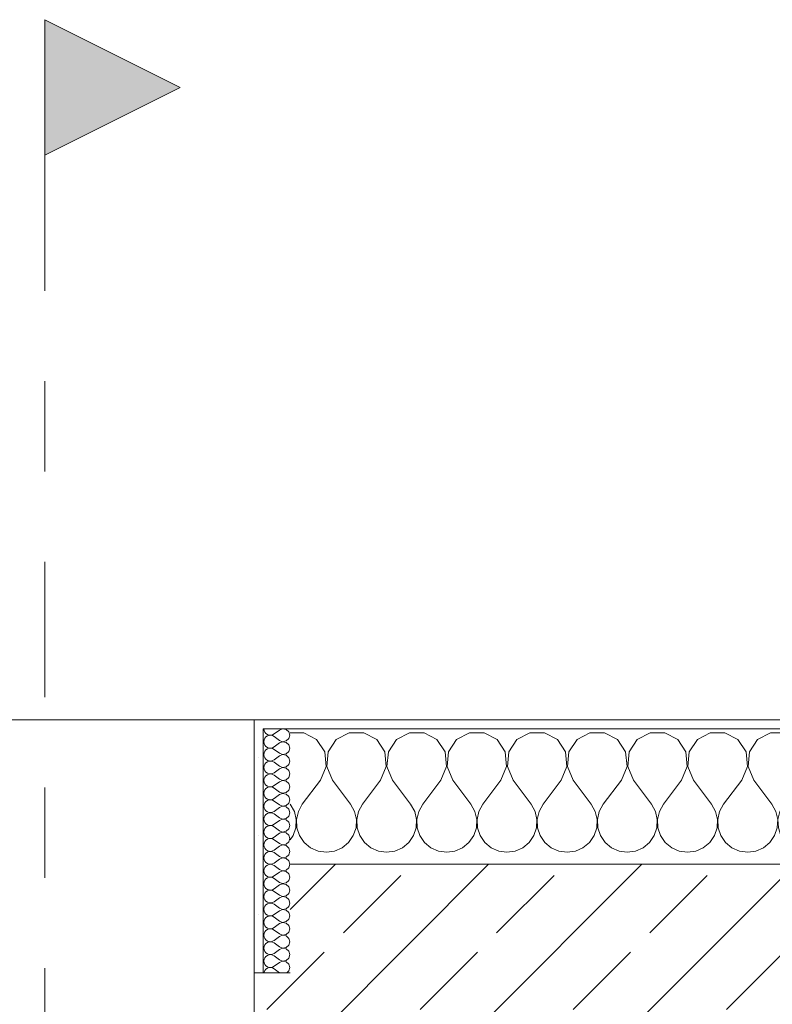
# Model space of a CAD drawing. Header units: metres. Extents: x -3.6 to 84.5, y -11 to 16.8.
# Tile 60 of 225: x 10.5 to 11.3, y 13.5 to 14.6. Entities that reach past the tile are written whole.
import ezdxf

# ---------------------------------------------------------------- set-up
doc = ezdxf.new("R2010")
doc.units = ezdxf.units.M
doc.header["$MEASUREMENT"] = 0
doc.linetypes.add('Schnittlinie', pattern=[0.3, 0.15, -0.075, 0, -0.075])
doc.layers.add('201a - Marker.Schnitt - optisch Grundriss', color=7, linetype='Continuous')
doc.layers.add('604 - Struktur.Wand Aussen', color=7, linetype='Continuous')
pattern_1 = [(0, (0, 0), (0, 0.08660254), [0, -0.05]), (0, (0.025, 0.0433), (0, 0.08660254), [0, -0.05])]

# ---------------------------------------------------------------- blocks, each defined once
blk = doc.blocks.new('*X17')
at = {"layer": '604 - Struktur.Wand Aussen', "color": 7, "linetype": 'Continuous', "lineweight": 5}
for p, q in [((10.7748, 13.8407), (10.76, 13.8407)), ((10.7891, 13.833), (10.7748, 13.8407)), ((10.7981, 13.8195), (10.7891, 13.833)), ((10.8109, 13.833), (10.8019, 13.8195)), ((10.8252, 13.8407), (10.8109, 13.833)), ((10.8415, 13.8407), (10.8252, 13.8407)), ((10.8558, 13.833), (10.8415, 13.8407)), ((10.8648, 13.8195), (10.8558, 13.833)), ((10.8776, 13.833), (10.8686, 13.8195)), ((10.8919, 13.8407), (10.8776, 13.833)), ((10.9081, 13.8407), (10.8919, 13.8407)), ((10.9224, 13.833), (10.9081, 13.8407)), ((10.9314, 13.8195), (10.9224, 13.833)), ((10.9442, 13.833), (10.9352, 13.8195)), ((10.9585, 13.8407), (10.9442, 13.833)), ((10.9748, 13.8407), (10.9585, 13.8407)), ((10.9891, 13.833), (10.9748, 13.8407)), ((10.9981, 13.8195), (10.9891, 13.833)), ((11.0109, 13.833), (11.0019, 13.8195)), ((11.0252, 13.8407), (11.0109, 13.833)), ((11.0415, 13.8407), (11.0252, 13.8407)), ((11.0558, 13.833), (11.0415, 13.8407)), ((11.0648, 13.8195), (11.0558, 13.833)), ((11.0776, 13.833), (11.0686, 13.8195)), ((11.0919, 13.8407), (11.0776, 13.833)), ((11.1081, 13.8407), (11.0919, 13.8407)), ((11.1224, 13.833), (11.1081, 13.8407)), ((11.1314, 13.8195), (11.1224, 13.833)), ((11.1442, 13.833), (11.1352, 13.8195)), ((11.1585, 13.8407), (11.1442, 13.833)), ((11.1748, 13.8407), (11.1585, 13.8407)), ((11.1891, 13.833), (11.1748, 13.8407)), ((11.1981, 13.8195), (11.1891, 13.833)), ((11.2109, 13.833), (11.2019, 13.8195)), ((11.2252, 13.8407), (11.2109, 13.833)), ((11.2415, 13.8407), (11.2252, 13.8407)), ((11.2558, 13.833), (11.2415, 13.8407)), ((11.2648, 13.8195), (11.2558, 13.833)), ((11.2776, 13.833), (11.2686, 13.8195)), ((11.2919, 13.8407), (11.2776, 13.833)), ((11.3081, 13.8407), (11.2919, 13.8407)), ((11.3224, 13.833), (11.3081, 13.8407)), ((11.3314, 13.8195), (11.3224, 13.833)), ((11.3442, 13.833), (11.3352, 13.8195)), ((11.3585, 13.8407), (11.3442, 13.833)), ((11.3748, 13.8407), (11.3585, 13.8407)), ((11.3891, 13.833), (11.3748, 13.8407)), ((11.3981, 13.8195), (11.3891, 13.833)), ((11.4109, 13.833), (11.4019, 13.8195)), ((11.4252, 13.8407), (11.4109, 13.833)), ((11.4415, 13.8407), (11.4252, 13.8407)), ((11.4558, 13.833), (11.4415, 13.8407)), ((11.4648, 13.8195), (11.4558, 13.833)), ((11.4776, 13.833), (11.4686, 13.8195)), ((11.4919, 13.8407), (11.4776, 13.833)), ((11.5081, 13.8407), (11.4919, 13.8407)), ((11.5224, 13.833), (11.5081, 13.8407)), ((11.5314, 13.8195), (11.5224, 13.833)), ((11.5442, 13.833), (11.5352, 13.8195)), ((11.5585, 13.8407), (11.5442, 13.833)), ((11.5748, 13.8407), (11.5585, 13.8407)), ((11.5891, 13.833), (11.5748, 13.8407)), ((11.5981, 13.8195), (11.5891, 13.833)), ((11.6109, 13.833), (11.6019, 13.8195)), ((11.6252, 13.8407), (11.6109, 13.833)), ((11.6415, 13.8407), (11.6252, 13.8407)), ((11.6558, 13.833), (11.6415, 13.8407)), ((11.6648, 13.8195), (11.6558, 13.833)), ((11.6776, 13.833), (11.6686, 13.8195)), ((11.6919, 13.8407), (11.6776, 13.833)), ((11.7081, 13.8407), (11.6919, 13.8407)), ((11.7224, 13.833), (11.7081, 13.8407)), ((11.7314, 13.8195), (11.7224, 13.833)), ((11.7442, 13.833), (11.7352, 13.8195)), ((11.7585, 13.8407), (11.7442, 13.833)), ((11.7748, 13.8407), (11.7585, 13.8407)), ((11.7891, 13.833), (11.7748, 13.8407)), ((11.7981, 13.8195), (11.7891, 13.833)), ((11.8109, 13.833), (11.8019, 13.8195)), ((11.8252, 13.8407), (11.8109, 13.833)), ((11.8415, 13.8407), (11.8252, 13.8407)), ((11.8558, 13.833), (11.8415, 13.8407)), ((11.8648, 13.8195), (11.8558, 13.833)), ((11.8776, 13.833), (11.8686, 13.8195)), ((11.8919, 13.8407), (11.8776, 13.833)), ((11.9081, 13.8407), (11.8919, 13.8407)), ((11.9224, 13.833), (11.9081, 13.8407)), ((11.9314, 13.8195), (11.9224, 13.833)), ((10.7996, 13.8033), (10.7981, 13.8195)), ((10.8019, 13.8195), (10.8004, 13.8033)), ((10.8663, 13.8033), (10.8648, 13.8195)), ((10.8686, 13.8195), (10.867, 13.8033)), ((10.933, 13.8033), (10.9314, 13.8195)), ((10.9352, 13.8195), (10.9337, 13.8033)), ((10.9996, 13.8033), (10.9981, 13.8195)), ((11.0019, 13.8195), (11.0004, 13.8033)), ((11.0663, 13.8033), (11.0648, 13.8195)), ((11.0686, 13.8195), (11.067, 13.8033)), ((11.133, 13.8033), (11.1314, 13.8195)), ((11.1352, 13.8195), (11.1337, 13.8033)), ((11.1996, 13.8033), (11.1981, 13.8195)), ((11.2019, 13.8195), (11.2004, 13.8033)), ((11.2663, 13.8033), (11.2648, 13.8195)), ((11.2686, 13.8195), (11.267, 13.8033)), ((11.333, 13.8033), (11.3314, 13.8195)), ((11.3352, 13.8195), (11.3337, 13.8033)), ((11.3996, 13.8033), (11.3981, 13.8195)), ((11.4019, 13.8195), (11.4004, 13.8033)), ((11.4663, 13.8033), (11.4648, 13.8195)), ((11.4686, 13.8195), (11.467, 13.8033)), ((11.533, 13.8033), (11.5314, 13.8195)), ((11.5352, 13.8195), (11.5337, 13.8033)), ((11.5996, 13.8033), (11.5981, 13.8195)), ((11.6019, 13.8195), (11.6004, 13.8033)), ((11.6663, 13.8033), (11.6648, 13.8195)), ((11.6686, 13.8195), (11.667, 13.8033)), ((11.733, 13.8033), (11.7314, 13.8195)), ((11.7352, 13.8195), (11.7337, 13.8033)), ((11.7996, 13.8033), (11.7981, 13.8195)), ((11.8019, 13.8195), (11.8004, 13.8033)), ((11.8663, 13.8033), (11.8648, 13.8195)), ((11.8686, 13.8195), (11.867, 13.8033)), ((11.933, 13.8033), (11.9314, 13.8195)), ((11.935, 13.8167), (11.9337, 13.8033)), ((10.7933, 13.7883), (10.7996, 13.8033)), ((10.8004, 13.8033), (10.8067, 13.7883)), ((10.86, 13.7883), (10.8663, 13.8033)), ((10.867, 13.8033), (10.8733, 13.7883)), ((10.9267, 13.7883), (10.933, 13.8033)), ((10.9337, 13.8033), (10.94, 13.7883)), ((10.9933, 13.7883), (10.9996, 13.8033)), ((11.0004, 13.8033), (11.0067, 13.7883)), ((11.06, 13.7883), (11.0663, 13.8033)), ((11.067, 13.8033), (11.0733, 13.7883)), ((11.1267, 13.7883), (11.133, 13.8033)), ((11.1337, 13.8033), (11.14, 13.7883)), ((11.1933, 13.7883), (11.1996, 13.8033)), ((11.2004, 13.8033), (11.2067, 13.7883)), ((11.26, 13.7883), (11.2663, 13.8033)), ((11.267, 13.8033), (11.2733, 13.7883)), ((11.3267, 13.7883), (11.333, 13.8033)), ((11.3337, 13.8033), (11.34, 13.7883)), ((11.3933, 13.7883), (11.3996, 13.8033)), ((11.4004, 13.8033), (11.4067, 13.7883)), ((11.46, 13.7883), (11.4663, 13.8033)), ((11.467, 13.8033), (11.4733, 13.7883)), ((11.5267, 13.7883), (11.533, 13.8033)), ((11.5337, 13.8033), (11.54, 13.7883)), ((11.5933, 13.7883), (11.5996, 13.8033)), ((11.6004, 13.8033), (11.6067, 13.7883)), ((11.66, 13.7883), (11.6663, 13.8033)), ((11.667, 13.8033), (11.6733, 13.7883)), ((11.7267, 13.7883), (11.733, 13.8033)), ((11.7337, 13.8033), (11.74, 13.7883)), ((11.7933, 13.7883), (11.7996, 13.8033)), ((11.8004, 13.8033), (11.8067, 13.7883)), ((11.86, 13.7883), (11.8663, 13.8033)), ((11.867, 13.8033), (11.8733, 13.7883)), ((11.9267, 13.7883), (11.933, 13.8033)), ((11.9337, 13.8033), (11.935, 13.8003)), ((10.7933, 13.7883), (10.7733, 13.7617)), ((10.8067, 13.7883), (10.8267, 13.7617)), ((10.86, 13.7883), (10.84, 13.7617)), ((10.8733, 13.7883), (10.8933, 13.7617)), ((10.9267, 13.7883), (10.9067, 13.7617)), ((10.94, 13.7883), (10.96, 13.7617)), ((10.9933, 13.7883), (10.9733, 13.7617)), ((11.0067, 13.7883), (11.0267, 13.7617)), ((11.06, 13.7883), (11.04, 13.7617)), ((11.0733, 13.7883), (11.0933, 13.7617)), ((11.1267, 13.7883), (11.1067, 13.7617)), ((11.14, 13.7883), (11.16, 13.7617)), ((11.1933, 13.7883), (11.1733, 13.7617)), ((11.2067, 13.7883), (11.2267, 13.7617)), ((11.26, 13.7883), (11.24, 13.7617)), ((11.2733, 13.7883), (11.2933, 13.7617)), ((11.3267, 13.7883), (11.3067, 13.7617)), ((11.34, 13.7883), (11.36, 13.7617)), ((11.3933, 13.7883), (11.3733, 13.7617)), ((11.4067, 13.7883), (11.4267, 13.7617)), ((11.46, 13.7883), (11.44, 13.7617)), ((11.4733, 13.7883), (11.4933, 13.7617)), ((11.5267, 13.7883), (11.5067, 13.7617)), ((11.54, 13.7883), (11.56, 13.7617)), ((11.5933, 13.7883), (11.5733, 13.7617)), ((11.6067, 13.7883), (11.6267, 13.7617)), ((11.66, 13.7883), (11.64, 13.7617)), ((11.6733, 13.7883), (11.6933, 13.7617)), ((11.7267, 13.7883), (11.7067, 13.7617)), ((11.74, 13.7883), (11.76, 13.7617)), ((11.7933, 13.7883), (11.7733, 13.7617)), ((11.8067, 13.7883), (11.8267, 13.7617)), ((11.86, 13.7883), (11.84, 13.7617)), ((11.8733, 13.7883), (11.8933, 13.7617)), ((11.9267, 13.7883), (11.9067, 13.7617)), ((10.7645, 13.7536), (10.76, 13.7617)), ((10.7733, 13.7617), (10.7689, 13.7536)), ((10.8311, 13.7536), (10.8267, 13.7617)), ((10.84, 13.7617), (10.8355, 13.7536)), ((10.8978, 13.7536), (10.8933, 13.7617)), ((10.9067, 13.7617), (10.9022, 13.7536)), ((10.9645, 13.7536), (10.96, 13.7617)), ((10.9733, 13.7617), (10.9689, 13.7536)), ((11.0311, 13.7536), (11.0267, 13.7617)), ((11.04, 13.7617), (11.0355, 13.7536)), ((11.0978, 13.7536), (11.0933, 13.7617)), ((11.1067, 13.7617), (11.1022, 13.7536)), ((11.1645, 13.7536), (11.16, 13.7617)), ((11.1733, 13.7617), (11.1689, 13.7536)), ((11.2311, 13.7536), (11.2267, 13.7617)), ((11.24, 13.7617), (11.2355, 13.7536)), ((11.2978, 13.7536), (11.2933, 13.7617)), ((11.3067, 13.7617), (11.3022, 13.7536)), ((11.3645, 13.7536), (11.36, 13.7617)), ((11.3733, 13.7617), (11.3689, 13.7536)), ((11.4311, 13.7536), (11.4267, 13.7617)), ((11.44, 13.7617), (11.4355, 13.7536)), ((11.4978, 13.7536), (11.4933, 13.7617)), ((11.5067, 13.7617), (11.5022, 13.7536)), ((11.5645, 13.7536), (11.56, 13.7617)), ((11.5733, 13.7617), (11.5689, 13.7536)), ((11.6311, 13.7536), (11.6267, 13.7617)), ((11.64, 13.7617), (11.6355, 13.7536)), ((11.6978, 13.7536), (11.6933, 13.7617)), ((11.7067, 13.7617), (11.7022, 13.7536)), ((11.7645, 13.7536), (11.76, 13.7617)), ((11.7733, 13.7617), (11.7689, 13.7536)), ((11.8311, 13.7536), (11.8267, 13.7617)), ((11.84, 13.7617), (11.8355, 13.7536)), ((11.8978, 13.7536), (11.8933, 13.7617)), ((11.9067, 13.7617), (11.9022, 13.7536)), ((10.7665, 13.7447), (10.7645, 13.7536)), ((10.7689, 13.7536), (10.7668, 13.7447)), ((10.8332, 13.7447), (10.8311, 13.7536)), ((10.8355, 13.7536), (10.8335, 13.7447)), ((10.8999, 13.7447), (10.8978, 13.7536)), ((10.9022, 13.7536), (10.9001, 13.7447)), ((10.9665, 13.7447), (10.9645, 13.7536)), ((10.9689, 13.7536), (10.9668, 13.7447)), ((11.0332, 13.7447), (11.0311, 13.7536)), ((11.0355, 13.7536), (11.0335, 13.7447)), ((11.0999, 13.7447), (11.0978, 13.7536)), ((11.1022, 13.7536), (11.1001, 13.7447)), ((11.1665, 13.7447), (11.1645, 13.7536)), ((11.1689, 13.7536), (11.1668, 13.7447)), ((11.2332, 13.7447), (11.2311, 13.7536)), ((11.2355, 13.7536), (11.2335, 13.7447)), ((11.2999, 13.7447), (11.2978, 13.7536)), ((11.3022, 13.7536), (11.3001, 13.7447)), ((11.3665, 13.7447), (11.3645, 13.7536)), ((11.3689, 13.7536), (11.3668, 13.7447)), ((11.4332, 13.7447), (11.4311, 13.7536)), ((11.4355, 13.7536), (11.4335, 13.7447)), ((11.4999, 13.7447), (11.4978, 13.7536)), ((11.5022, 13.7536), (11.5001, 13.7447)), ((11.5665, 13.7447), (11.5645, 13.7536)), ((11.5689, 13.7536), (11.5668, 13.7447)), ((11.6332, 13.7447), (11.6311, 13.7536)), ((11.6355, 13.7536), (11.6335, 13.7447)), ((11.6999, 13.7447), (11.6978, 13.7536)), ((11.7022, 13.7536), (11.7001, 13.7447)), ((11.7665, 13.7447), (11.7645, 13.7536)), ((11.7689, 13.7536), (11.7668, 13.7447)), ((11.8332, 13.7447), (11.8311, 13.7536)), ((11.8355, 13.7536), (11.8335, 13.7447)), ((11.8999, 13.7447), (11.8978, 13.7536)), ((11.9022, 13.7536), (11.9001, 13.7447)), ((10.7631, 13.7268), (10.7661, 13.7355)), ((10.7661, 13.7355), (10.7665, 13.7447)), ((10.7668, 13.7447), (10.7672, 13.7355)), ((10.7672, 13.7355), (10.7702, 13.7268)), ((10.8298, 13.7268), (10.8328, 13.7355)), ((10.8328, 13.7355), (10.8332, 13.7447)), ((10.8335, 13.7447), (10.8339, 13.7355)), ((10.8339, 13.7355), (10.8369, 13.7268)), ((10.8965, 13.7268), (10.8994, 13.7355)), ((10.8994, 13.7355), (10.8999, 13.7447)), ((10.9001, 13.7447), (10.9006, 13.7355)), ((10.9006, 13.7355), (10.9035, 13.7268)), ((10.9631, 13.7268), (10.9661, 13.7355)), ((10.9661, 13.7355), (10.9665, 13.7447)), ((10.9668, 13.7447), (10.9672, 13.7355)), ((10.9672, 13.7355), (10.9702, 13.7268)), ((11.0298, 13.7268), (11.0328, 13.7355)), ((11.0328, 13.7355), (11.0332, 13.7447)), ((11.0335, 13.7447), (11.0339, 13.7355)), ((11.0339, 13.7355), (11.0369, 13.7268)), ((11.0965, 13.7268), (11.0994, 13.7355)), ((11.0994, 13.7355), (11.0999, 13.7447)), ((11.1001, 13.7447), (11.1006, 13.7355)), ((11.1006, 13.7355), (11.1035, 13.7268)), ((11.1631, 13.7268), (11.1661, 13.7355)), ((11.1661, 13.7355), (11.1665, 13.7447)), ((11.1668, 13.7447), (11.1672, 13.7355)), ((11.1672, 13.7355), (11.1702, 13.7268)), ((11.2298, 13.7268), (11.2328, 13.7355)), ((11.2328, 13.7355), (11.2332, 13.7447)), ((11.2335, 13.7447), (11.2339, 13.7355)), ((11.2339, 13.7355), (11.2369, 13.7268)), ((11.2965, 13.7268), (11.2994, 13.7355)), ((11.2994, 13.7355), (11.2999, 13.7447)), ((11.3001, 13.7447), (11.3006, 13.7355)), ((11.3006, 13.7355), (11.3035, 13.7268)), ((11.3631, 13.7268), (11.3661, 13.7355)), ((11.3661, 13.7355), (11.3665, 13.7447)), ((11.3668, 13.7447), (11.3672, 13.7355)), ((11.3672, 13.7355), (11.3702, 13.7268)), ((11.4298, 13.7268), (11.4328, 13.7355)), ((11.4328, 13.7355), (11.4332, 13.7447)), ((11.4335, 13.7447), (11.4339, 13.7355)), ((11.4339, 13.7355), (11.4369, 13.7268)), ((11.4965, 13.7268), (11.4994, 13.7355)), ((11.4994, 13.7355), (11.4999, 13.7447)), ((11.5001, 13.7447), (11.5006, 13.7355)), ((11.5006, 13.7355), (11.5035, 13.7268)), ((11.5631, 13.7268), (11.5661, 13.7355)), ((11.5661, 13.7355), (11.5665, 13.7447)), ((11.5668, 13.7447), (11.5672, 13.7355)), ((11.5672, 13.7355), (11.5702, 13.7268)), ((11.6298, 13.7268), (11.6328, 13.7355)), ((11.6328, 13.7355), (11.6332, 13.7447)), ((11.6335, 13.7447), (11.6339, 13.7355)), ((11.6339, 13.7355), (11.6369, 13.7268)), ((11.6965, 13.7268), (11.6994, 13.7355)), ((11.6994, 13.7355), (11.6999, 13.7447)), ((11.7001, 13.7447), (11.7006, 13.7355)), ((11.7006, 13.7355), (11.7035, 13.7268)), ((11.7631, 13.7268), (11.7661, 13.7355)), ((11.7661, 13.7355), (11.7665, 13.7447)), ((11.7668, 13.7447), (11.7672, 13.7355)), ((11.7672, 13.7355), (11.7702, 13.7268)), ((11.8298, 13.7268), (11.8328, 13.7355)), ((11.8328, 13.7355), (11.8332, 13.7447)), ((11.8335, 13.7447), (11.8339, 13.7355)), ((11.8339, 13.7355), (11.8369, 13.7268)), ((11.8965, 13.7268), (11.8994, 13.7355)), ((11.8994, 13.7355), (11.8999, 13.7447)), ((11.9001, 13.7447), (11.9006, 13.7355)), ((11.9006, 13.7355), (11.9035, 13.7268)), ((10.76, 13.7222), (10.7631, 13.7268)), ((10.7702, 13.7268), (10.7754, 13.7192)), ((10.8246, 13.7192), (10.8298, 13.7268)), ((10.8369, 13.7268), (10.8421, 13.7192)), ((10.8913, 13.7192), (10.8965, 13.7268)), ((10.9035, 13.7268), (10.9087, 13.7192)), ((10.9579, 13.7192), (10.9631, 13.7268)), ((10.9702, 13.7268), (10.9754, 13.7192)), ((11.0246, 13.7192), (11.0298, 13.7268)), ((11.0369, 13.7268), (11.0421, 13.7192)), ((11.0913, 13.7192), (11.0965, 13.7268)), ((11.1035, 13.7268), (11.1087, 13.7192)), ((11.1579, 13.7192), (11.1631, 13.7268)), ((11.1702, 13.7268), (11.1754, 13.7192)), ((11.2246, 13.7192), (11.2298, 13.7268)), ((11.2369, 13.7268), (11.2421, 13.7192)), ((11.2913, 13.7192), (11.2965, 13.7268)), ((11.3035, 13.7268), (11.3087, 13.7192)), ((11.3579, 13.7192), (11.3631, 13.7268)), ((11.3702, 13.7268), (11.3754, 13.7192)), ((11.4246, 13.7192), (11.4298, 13.7268)), ((11.4369, 13.7268), (11.4421, 13.7192)), ((11.4913, 13.7192), (11.4965, 13.7268)), ((11.5035, 13.7268), (11.5087, 13.7192)), ((11.5579, 13.7192), (11.5631, 13.7268)), ((11.5702, 13.7268), (11.5754, 13.7192)), ((11.6246, 13.7192), (11.6298, 13.7268)), ((11.6369, 13.7268), (11.6421, 13.7192)), ((11.6913, 13.7192), (11.6965, 13.7268)), ((11.7035, 13.7268), (11.7087, 13.7192)), ((11.7579, 13.7192), (11.7631, 13.7268)), ((11.7702, 13.7268), (11.7754, 13.7192)), ((11.8246, 13.7192), (11.8298, 13.7268)), ((11.8369, 13.7268), (11.8421, 13.7192)), ((11.8913, 13.7192), (11.8965, 13.7268)), ((11.9035, 13.7268), (11.9087, 13.7192)), ((10.7754, 13.7192), (10.7825, 13.7133)), ((10.7825, 13.7133), (10.7909, 13.7096)), ((10.8091, 13.7096), (10.8175, 13.7133)), ((10.8175, 13.7133), (10.8246, 13.7192)), ((10.8421, 13.7192), (10.8491, 13.7133)), ((10.8491, 13.7133), (10.8576, 13.7096)), ((10.8758, 13.7096), (10.8842, 13.7133)), ((10.8842, 13.7133), (10.8913, 13.7192)), ((10.9087, 13.7192), (10.9158, 13.7133)), ((10.9158, 13.7133), (10.9242, 13.7096)), ((10.9424, 13.7096), (10.9509, 13.7133)), ((10.9509, 13.7133), (10.9579, 13.7192)), ((10.9754, 13.7192), (10.9825, 13.7133)), ((10.9825, 13.7133), (10.9909, 13.7096)), ((11.0091, 13.7096), (11.0175, 13.7133)), ((11.0175, 13.7133), (11.0246, 13.7192)), ((11.0421, 13.7192), (11.0491, 13.7133)), ((11.0491, 13.7133), (11.0576, 13.7096)), ((11.0758, 13.7096), (11.0842, 13.7133)), ((11.0842, 13.7133), (11.0913, 13.7192)), ((11.1087, 13.7192), (11.1158, 13.7133)), ((11.1158, 13.7133), (11.1242, 13.7096)), ((11.1424, 13.7096), (11.1509, 13.7133)), ((11.1509, 13.7133), (11.1579, 13.7192)), ((11.1754, 13.7192), (11.1825, 13.7133)), ((11.1825, 13.7133), (11.1909, 13.7096)), ((11.2091, 13.7096), (11.2175, 13.7133)), ((11.2175, 13.7133), (11.2246, 13.7192)), ((11.2421, 13.7192), (11.2491, 13.7133)), ((11.2491, 13.7133), (11.2576, 13.7096)), ((11.2758, 13.7096), (11.2842, 13.7133)), ((11.2842, 13.7133), (11.2913, 13.7192)), ((11.3087, 13.7192), (11.3158, 13.7133)), ((11.3158, 13.7133), (11.3242, 13.7096)), ((11.3424, 13.7096), (11.3509, 13.7133)), ((11.3509, 13.7133), (11.3579, 13.7192)), ((11.3754, 13.7192), (11.3825, 13.7133)), ((11.3825, 13.7133), (11.3909, 13.7096)), ((11.4091, 13.7096), (11.4175, 13.7133)), ((11.4175, 13.7133), (11.4246, 13.7192)), ((11.4421, 13.7192), (11.4491, 13.7133)), ((11.4491, 13.7133), (11.4576, 13.7096)), ((11.4758, 13.7096), (11.4842, 13.7133)), ((11.4842, 13.7133), (11.4913, 13.7192)), ((11.5087, 13.7192), (11.5158, 13.7133)), ((11.5158, 13.7133), (11.5242, 13.7096)), ((11.5424, 13.7096), (11.5509, 13.7133)), ((11.5509, 13.7133), (11.5579, 13.7192)), ((11.5754, 13.7192), (11.5825, 13.7133)), ((11.5825, 13.7133), (11.5909, 13.7096)), ((11.6091, 13.7096), (11.6175, 13.7133)), ((11.6175, 13.7133), (11.6246, 13.7192)), ((11.6421, 13.7192), (11.6491, 13.7133)), ((11.6491, 13.7133), (11.6576, 13.7096)), ((11.6758, 13.7096), (11.6842, 13.7133)), ((11.6842, 13.7133), (11.6913, 13.7192)), ((11.7087, 13.7192), (11.7158, 13.7133)), ((11.7158, 13.7133), (11.7242, 13.7096)), ((11.7424, 13.7096), (11.7509, 13.7133)), ((11.7509, 13.7133), (11.7579, 13.7192)), ((11.7754, 13.7192), (11.7825, 13.7133)), ((11.7825, 13.7133), (11.7909, 13.7096)), ((11.8091, 13.7096), (11.8175, 13.7133)), ((11.8175, 13.7133), (11.8246, 13.7192)), ((11.8421, 13.7192), (11.8491, 13.7133)), ((11.8491, 13.7133), (11.8576, 13.7096)), ((11.8758, 13.7096), (11.8842, 13.7133)), ((11.8842, 13.7133), (11.8913, 13.7192)), ((11.9087, 13.7192), (11.9158, 13.7133)), ((11.9158, 13.7133), (11.9242, 13.7096)), ((10.7909, 13.7096), (10.8, 13.7083)), ((10.8, 13.7083), (10.8091, 13.7096)), ((10.8576, 13.7096), (10.8667, 13.7083)), ((10.8667, 13.7083), (10.8758, 13.7096)), ((10.9242, 13.7096), (10.9333, 13.7083)), ((10.9333, 13.7083), (10.9424, 13.7096)), ((10.9909, 13.7096), (11, 13.7083)), ((11, 13.7083), (11.0091, 13.7096)), ((11.0576, 13.7096), (11.0667, 13.7083)), ((11.0667, 13.7083), (11.0758, 13.7096)), ((11.1242, 13.7096), (11.1333, 13.7083)), ((11.1333, 13.7083), (11.1424, 13.7096)), ((11.1909, 13.7096), (11.2, 13.7083)), ((11.2, 13.7083), (11.2091, 13.7096)), ((11.2576, 13.7096), (11.2667, 13.7083)), ((11.2667, 13.7083), (11.2758, 13.7096)), ((11.3242, 13.7096), (11.3333, 13.7083)), ((11.3333, 13.7083), (11.3424, 13.7096)), ((11.3909, 13.7096), (11.4, 13.7083)), ((11.4, 13.7083), (11.4091, 13.7096)), ((11.4576, 13.7096), (11.4667, 13.7083)), ((11.4667, 13.7083), (11.4758, 13.7096)), ((11.5242, 13.7096), (11.5333, 13.7083)), ((11.5333, 13.7083), (11.5424, 13.7096)), ((11.5909, 13.7096), (11.6, 13.7083)), ((11.6, 13.7083), (11.6091, 13.7096)), ((11.6576, 13.7096), (11.6667, 13.7083)), ((11.6667, 13.7083), (11.6758, 13.7096)), ((11.7242, 13.7096), (11.7333, 13.7083)), ((11.7333, 13.7083), (11.7424, 13.7096)), ((11.7909, 13.7096), (11.8, 13.7083)), ((11.8, 13.7083), (11.8091, 13.7096)), ((11.8576, 13.7096), (11.8667, 13.7083)), ((11.8667, 13.7083), (11.8758, 13.7096)), ((11.9242, 13.7096), (11.9333, 13.7083)), ((11.9333, 13.7083), (11.935, 13.7086))]:
    blk.add_line(p, q, dxfattribs=at)
blk = doc.blocks.new('*X36')
at = {"layer": '604 - Struktur.Wand Aussen', "color": 7, "linetype": 'Continuous', "lineweight": 5}
for p, q in [((10.7307, 13.845), (10.731, 13.843)), ((10.731, 13.843), (10.7318, 13.8412)), ((10.7479, 13.8436), (10.7421, 13.8393)), ((10.7515, 13.845), (10.7479, 13.8436)), ((10.7553, 13.8442), (10.7515, 13.845)), ((10.7582, 13.8416), (10.7553, 13.8442)), ((10.731, 13.8327), (10.7307, 13.8307)), ((10.7318, 13.8345), (10.731, 13.8327)), ((10.7318, 13.8412), (10.733, 13.8397)), ((10.733, 13.836), (10.7318, 13.8345)), ((10.733, 13.8397), (10.7347, 13.8386)), ((10.7347, 13.8371), (10.733, 13.836)), ((10.7347, 13.8386), (10.7365, 13.838)), ((10.7365, 13.8377), (10.7347, 13.8371)), ((10.7365, 13.838), (10.7385, 13.8379)), ((10.7385, 13.8378), (10.7365, 13.8377)), ((10.7385, 13.8379), (10.7404, 13.8383)), ((10.7404, 13.8374), (10.7385, 13.8378)), ((10.7404, 13.8383), (10.7421, 13.8393)), ((10.7421, 13.8364), (10.7404, 13.8374)), ((10.7479, 13.8321), (10.7421, 13.8364)), ((10.7479, 13.8321), (10.7515, 13.8307)), ((10.7553, 13.8315), (10.7582, 13.8341)), ((10.7593, 13.8379), (10.7582, 13.8416)), ((10.7582, 13.8341), (10.7593, 13.8379)), ((10.7307, 13.8307), (10.731, 13.8288)), ((10.731, 13.8288), (10.7318, 13.827)), ((10.7318, 13.827), (10.733, 13.8254)), ((10.733, 13.8217), (10.7318, 13.8202)), ((10.733, 13.8254), (10.7347, 13.8243)), ((10.7347, 13.8228), (10.733, 13.8217)), ((10.7347, 13.8243), (10.7365, 13.8237)), ((10.7365, 13.8234), (10.7347, 13.8228)), ((10.7365, 13.8237), (10.7385, 13.8236)), ((10.7385, 13.8235), (10.7365, 13.8234)), ((10.7385, 13.8236), (10.7404, 13.824)), ((10.7404, 13.8231), (10.7385, 13.8235)), ((10.7404, 13.824), (10.7421, 13.825)), ((10.7421, 13.8221), (10.7404, 13.8231)), ((10.7479, 13.8293), (10.7421, 13.825)), ((10.7479, 13.8179), (10.7421, 13.8221)), ((10.7515, 13.8307), (10.7479, 13.8293)), ((10.7515, 13.8307), (10.7553, 13.8315)), ((10.7553, 13.83), (10.7515, 13.8307)), ((10.7582, 13.8273), (10.7553, 13.83)), ((10.7593, 13.8236), (10.7582, 13.8273)), ((10.7582, 13.8198), (10.7593, 13.8236)), ((10.731, 13.8184), (10.7307, 13.8164)), ((10.7307, 13.8164), (10.731, 13.8145)), ((10.7318, 13.8202), (10.731, 13.8184)), ((10.731, 13.8145), (10.7318, 13.8127)), ((10.7318, 13.8127), (10.733, 13.8112)), ((10.733, 13.8112), (10.7347, 13.81)), ((10.7404, 13.8098), (10.7421, 13.8107)), ((10.7479, 13.815), (10.7421, 13.8107)), ((10.7479, 13.8179), (10.7515, 13.8165)), ((10.7515, 13.8164), (10.7479, 13.815)), ((10.7515, 13.8165), (10.7553, 13.8172)), ((10.7553, 13.8157), (10.7515, 13.8164)), ((10.7553, 13.8172), (10.7582, 13.8198)), ((10.7582, 13.813), (10.7553, 13.8157)), ((10.7593, 13.8093), (10.7582, 13.813)), ((10.731, 13.8041), (10.7307, 13.8021)), ((10.7307, 13.8021), (10.731, 13.8002)), ((10.7318, 13.8059), (10.731, 13.8041)), ((10.731, 13.8002), (10.7318, 13.7984)), ((10.733, 13.8074), (10.7318, 13.8059)), ((10.7347, 13.8085), (10.733, 13.8074)), ((10.7347, 13.81), (10.7365, 13.8094)), ((10.7365, 13.8092), (10.7347, 13.8085)), ((10.7365, 13.8094), (10.7385, 13.8093)), ((10.7385, 13.8093), (10.7365, 13.8092)), ((10.7385, 13.8093), (10.7404, 13.8098)), ((10.7404, 13.8088), (10.7385, 13.8093)), ((10.7421, 13.8079), (10.7404, 13.8088)), ((10.7479, 13.8036), (10.7421, 13.8079)), ((10.7479, 13.8007), (10.7421, 13.7964)), ((10.7479, 13.8036), (10.7515, 13.8022)), ((10.7515, 13.8021), (10.7479, 13.8007)), ((10.7515, 13.8022), (10.7553, 13.8029)), ((10.7553, 13.8014), (10.7515, 13.8021)), ((10.7553, 13.8029), (10.7582, 13.8055)), ((10.7582, 13.7988), (10.7553, 13.8014)), ((10.7582, 13.8055), (10.7593, 13.8093)), ((10.731, 13.7898), (10.7307, 13.7879)), ((10.7318, 13.7916), (10.731, 13.7898)), ((10.7318, 13.7984), (10.733, 13.7969)), ((10.733, 13.7931), (10.7318, 13.7916)), ((10.733, 13.7969), (10.7347, 13.7958)), ((10.7347, 13.7942), (10.733, 13.7931)), ((10.7347, 13.7958), (10.7365, 13.7951)), ((10.7365, 13.7949), (10.7347, 13.7942)), ((10.7365, 13.7951), (10.7385, 13.795)), ((10.7385, 13.795), (10.7365, 13.7949)), ((10.7385, 13.795), (10.7404, 13.7955)), ((10.7404, 13.7945), (10.7385, 13.795)), ((10.7404, 13.7955), (10.7421, 13.7964)), ((10.7421, 13.7936), (10.7404, 13.7945)), ((10.7479, 13.7893), (10.7421, 13.7936)), ((10.7479, 13.7893), (10.7515, 13.7879)), ((10.7515, 13.7879), (10.7553, 13.7886)), ((10.7553, 13.7886), (10.7582, 13.7912)), ((10.7593, 13.795), (10.7582, 13.7988)), ((10.7582, 13.7912), (10.7593, 13.795)), ((10.7307, 13.7879), (10.731, 13.7859)), ((10.731, 13.7859), (10.7318, 13.7841)), ((10.7318, 13.7841), (10.733, 13.7826)), ((10.733, 13.7788), (10.7318, 13.7773)), ((10.733, 13.7826), (10.7347, 13.7815)), ((10.7347, 13.78), (10.733, 13.7788)), ((10.7347, 13.7815), (10.7365, 13.7808)), ((10.7365, 13.7806), (10.7347, 13.78)), ((10.7365, 13.7808), (10.7385, 13.7807)), ((10.7385, 13.7807), (10.7365, 13.7806)), ((10.7385, 13.7807), (10.7404, 13.7812)), ((10.7404, 13.7802), (10.7385, 13.7807)), ((10.7404, 13.7812), (10.7421, 13.7821)), ((10.7421, 13.7793), (10.7404, 13.7802)), ((10.7479, 13.7864), (10.7421, 13.7821)), ((10.7479, 13.775), (10.7421, 13.7793)), ((10.7515, 13.7878), (10.7479, 13.7864)), ((10.7553, 13.7871), (10.7515, 13.7878)), ((10.7582, 13.7845), (10.7553, 13.7871)), ((10.7593, 13.7807), (10.7582, 13.7845)), ((10.7582, 13.777), (10.7593, 13.7807)), ((10.731, 13.7755), (10.7307, 13.7736)), ((10.7307, 13.7736), (10.731, 13.7716)), ((10.7318, 13.7773), (10.731, 13.7755)), ((10.731, 13.7716), (10.7318, 13.7698)), ((10.7318, 13.7698), (10.733, 13.7683)), ((10.733, 13.7683), (10.7347, 13.7672)), ((10.7347, 13.7672), (10.7365, 13.7666)), ((10.7385, 13.7665), (10.7404, 13.7669)), ((10.7404, 13.7669), (10.7421, 13.7679)), ((10.7479, 13.7721), (10.7421, 13.7679)), ((10.7479, 13.775), (10.7515, 13.7736)), ((10.7515, 13.7735), (10.7479, 13.7721)), ((10.7515, 13.7736), (10.7553, 13.7743)), ((10.7553, 13.7728), (10.7515, 13.7735)), ((10.7553, 13.7743), (10.7582, 13.777)), ((10.7582, 13.7702), (10.7553, 13.7728)), ((10.7593, 13.7664), (10.7582, 13.7702)), ((10.731, 13.7612), (10.7307, 13.7593)), ((10.7307, 13.7593), (10.731, 13.7573)), ((10.7318, 13.763), (10.731, 13.7612)), ((10.731, 13.7573), (10.7318, 13.7555)), ((10.733, 13.7646), (10.7318, 13.763)), ((10.7347, 13.7657), (10.733, 13.7646)), ((10.7365, 13.7663), (10.7347, 13.7657)), ((10.7365, 13.7666), (10.7385, 13.7665)), ((10.7385, 13.7664), (10.7365, 13.7663)), ((10.7404, 13.766), (10.7385, 13.7664)), ((10.7421, 13.765), (10.7404, 13.766)), ((10.7479, 13.7607), (10.7421, 13.765)), ((10.7479, 13.7579), (10.7421, 13.7536)), ((10.7479, 13.7607), (10.7515, 13.7593)), ((10.7515, 13.7593), (10.7479, 13.7579)), ((10.7515, 13.7593), (10.7553, 13.76)), ((10.7553, 13.7585), (10.7515, 13.7593)), ((10.7553, 13.76), (10.7582, 13.7627)), ((10.7582, 13.7559), (10.7553, 13.7585)), ((10.7582, 13.7627), (10.7593, 13.7664)), ((10.7593, 13.7521), (10.7582, 13.7559)), ((10.731, 13.747), (10.7307, 13.745)), ((10.7307, 13.745), (10.731, 13.743)), ((10.7318, 13.7488), (10.731, 13.747)), ((10.7318, 13.7555), (10.733, 13.754)), ((10.733, 13.7503), (10.7318, 13.7488)), ((10.733, 13.754), (10.7347, 13.7529)), ((10.7347, 13.7514), (10.733, 13.7503)), ((10.7347, 13.7529), (10.7365, 13.7523)), ((10.7365, 13.752), (10.7347, 13.7514)), ((10.7365, 13.7523), (10.7385, 13.7522)), ((10.7385, 13.7521), (10.7365, 13.752)), ((10.7385, 13.7522), (10.7404, 13.7526)), ((10.7404, 13.7517), (10.7385, 13.7521)), ((10.7404, 13.7526), (10.7421, 13.7536)), ((10.7421, 13.7507), (10.7404, 13.7517)), ((10.7479, 13.7464), (10.7421, 13.7507)), ((10.7479, 13.7464), (10.7515, 13.745)), ((10.7515, 13.745), (10.7479, 13.7436)), ((10.7515, 13.745), (10.7553, 13.7458)), ((10.7553, 13.7442), (10.7515, 13.745)), ((10.7553, 13.7458), (10.7582, 13.7484)), ((10.7582, 13.7484), (10.7593, 13.7521)), ((10.731, 13.743), (10.7318, 13.7412)), ((10.7318, 13.7345), (10.731, 13.7327)), ((10.7318, 13.7412), (10.733, 13.7397)), ((10.733, 13.736), (10.7318, 13.7345)), ((10.733, 13.7397), (10.7347, 13.7386)), ((10.7347, 13.7371), (10.733, 13.736)), ((10.7347, 13.7386), (10.7365, 13.738)), ((10.7365, 13.7377), (10.7347, 13.7371)), ((10.7365, 13.738), (10.7385, 13.7379)), ((10.7385, 13.7378), (10.7365, 13.7377)), ((10.7385, 13.7379), (10.7404, 13.7383)), ((10.7404, 13.7374), (10.7385, 13.7378)), ((10.7404, 13.7383), (10.7421, 13.7393)), ((10.7421, 13.7364), (10.7404, 13.7374)), ((10.7479, 13.7436), (10.7421, 13.7393)), ((10.7479, 13.7321), (10.7421, 13.7364)), ((10.7582, 13.7416), (10.7553, 13.7442)), ((10.7553, 13.7315), (10.7582, 13.7341)), ((10.7593, 13.7379), (10.7582, 13.7416)), ((10.7582, 13.7341), (10.7593, 13.7379)), ((10.731, 13.7327), (10.7307, 13.7307)), ((10.7307, 13.7307), (10.731, 13.7288)), ((10.731, 13.7288), (10.7318, 13.727)), ((10.7318, 13.727), (10.733, 13.7254)), ((10.733, 13.7254), (10.7347, 13.7243)), ((10.7347, 13.7243), (10.7365, 13.7237)), ((10.7365, 13.7234), (10.7347, 13.7228)), ((10.7365, 13.7237), (10.7385, 13.7236)), ((10.7385, 13.7235), (10.7365, 13.7234)), ((10.7385, 13.7236), (10.7404, 13.724)), ((10.7404, 13.7231), (10.7385, 13.7235)), ((10.7404, 13.724), (10.7421, 13.725)), ((10.7479, 13.7293), (10.7421, 13.725)), ((10.7479, 13.7321), (10.7515, 13.7307)), ((10.7515, 13.7307), (10.7479, 13.7293)), ((10.7515, 13.7307), (10.7553, 13.7315)), ((10.7553, 13.73), (10.7515, 13.7307)), ((10.7582, 13.7273), (10.7553, 13.73)), ((10.7593, 13.7236), (10.7582, 13.7273)), ((10.7582, 13.7198), (10.7593, 13.7236)), ((10.731, 13.7184), (10.7307, 13.7164)), ((10.7307, 13.7164), (10.731, 13.7145)), ((10.7318, 13.7202), (10.731, 13.7184)), ((10.731, 13.7145), (10.7318, 13.7127)), ((10.733, 13.7217), (10.7318, 13.7202)), ((10.7318, 13.7127), (10.733, 13.7112)), ((10.7347, 13.7228), (10.733, 13.7217)), ((10.7421, 13.7221), (10.7404, 13.7231)), ((10.7479, 13.7179), (10.7421, 13.7221)), ((10.7479, 13.715), (10.7421, 13.7107)), ((10.7479, 13.7179), (10.7515, 13.7165)), ((10.7515, 13.7164), (10.7479, 13.715)), ((10.7515, 13.7165), (10.7553, 13.7172)), ((10.7553, 13.7157), (10.7515, 13.7164)), ((10.7553, 13.7172), (10.7582, 13.7198)), ((10.7582, 13.713), (10.7553, 13.7157)), ((10.7593, 13.7093), (10.7582, 13.713)), ((10.731, 13.7041), (10.7307, 13.7021)), ((10.7307, 13.7021), (10.731, 13.7002)), ((10.7318, 13.7059), (10.731, 13.7041)), ((10.733, 13.7074), (10.7318, 13.7059)), ((10.733, 13.7112), (10.7347, 13.71)), ((10.7347, 13.7085), (10.733, 13.7074)), ((10.7347, 13.71), (10.7365, 13.7094)), ((10.7365, 13.7092), (10.7347, 13.7085)), ((10.7365, 13.7094), (10.7385, 13.7093)), ((10.7385, 13.7093), (10.7365, 13.7092)), ((10.7385, 13.7093), (10.7404, 13.7098)), ((10.7404, 13.7088), (10.7385, 13.7093)), ((10.7404, 13.7098), (10.7421, 13.7107)), ((10.7421, 13.7079), (10.7404, 13.7088)), ((10.7479, 13.7036), (10.7421, 13.7079)), ((10.7479, 13.7036), (10.7515, 13.7022)), ((10.7515, 13.7021), (10.7479, 13.7007)), ((10.7515, 13.7022), (10.7553, 13.7029)), ((10.7553, 13.7014), (10.7515, 13.7021)), ((10.7553, 13.7029), (10.7582, 13.7055)), ((10.7582, 13.6988), (10.7553, 13.7014)), ((10.7582, 13.7055), (10.7593, 13.7093)), ((10.731, 13.7002), (10.7318, 13.6984)), ((10.7318, 13.6916), (10.731, 13.6898)), ((10.7318, 13.6984), (10.733, 13.6969)), ((10.733, 13.6931), (10.7318, 13.6916)), ((10.733, 13.6969), (10.7347, 13.6958)), ((10.7347, 13.6942), (10.733, 13.6931)), ((10.7347, 13.6958), (10.7365, 13.6951)), ((10.7365, 13.6949), (10.7347, 13.6942)), ((10.7365, 13.6951), (10.7385, 13.695)), ((10.7385, 13.695), (10.7365, 13.6949)), ((10.7385, 13.695), (10.7404, 13.6955)), ((10.7404, 13.6945), (10.7385, 13.695)), ((10.7404, 13.6955), (10.7421, 13.6964)), ((10.7421, 13.6936), (10.7404, 13.6945)), ((10.7479, 13.7007), (10.7421, 13.6964)), ((10.7479, 13.6893), (10.7421, 13.6936)), ((10.7553, 13.6886), (10.7582, 13.6912)), ((10.7593, 13.695), (10.7582, 13.6988)), ((10.7582, 13.6912), (10.7593, 13.695)), ((10.731, 13.6898), (10.7307, 13.6879)), ((10.7307, 13.6879), (10.731, 13.6859)), ((10.731, 13.6859), (10.7318, 13.6841)), ((10.7318, 13.6841), (10.733, 13.6826)), ((10.733, 13.6826), (10.7347, 13.6815)), ((10.7347, 13.68), (10.733, 13.6788)), ((10.7347, 13.6815), (10.7365, 13.6808)), ((10.7365, 13.6806), (10.7347, 13.68)), ((10.7365, 13.6808), (10.7385, 13.6807)), ((10.7385, 13.6807), (10.7365, 13.6806)), ((10.7385, 13.6807), (10.7404, 13.6812)), ((10.7404, 13.6802), (10.7385, 13.6807)), ((10.7404, 13.6812), (10.7421, 13.6821)), ((10.7421, 13.6793), (10.7404, 13.6802)), ((10.7479, 13.6864), (10.7421, 13.6821)), ((10.7479, 13.6893), (10.7515, 13.6879)), ((10.7515, 13.6878), (10.7479, 13.6864)), ((10.7515, 13.6879), (10.7553, 13.6886)), ((10.7553, 13.6871), (10.7515, 13.6878)), ((10.7582, 13.6845), (10.7553, 13.6871)), ((10.7593, 13.6807), (10.7582, 13.6845)), ((10.7582, 13.677), (10.7593, 13.6807)), ((10.731, 13.6755), (10.7307, 13.6736)), ((10.7307, 13.6736), (10.731, 13.6716)), ((10.7318, 13.6773), (10.731, 13.6755)), ((10.731, 13.6716), (10.7318, 13.6698)), ((10.733, 13.6788), (10.7318, 13.6773)), ((10.7318, 13.6698), (10.733, 13.6683)), ((10.7479, 13.675), (10.7421, 13.6793)), ((10.7479, 13.6721), (10.7421, 13.6679)), ((10.7479, 13.675), (10.7515, 13.6736)), ((10.7515, 13.6735), (10.7479, 13.6721)), ((10.7515, 13.6736), (10.7553, 13.6743)), ((10.7553, 13.6728), (10.7515, 13.6735)), ((10.7553, 13.6743), (10.7582, 13.677)), ((10.7582, 13.6702), (10.7553, 13.6728)), ((10.7593, 13.6664), (10.7582, 13.6702)), ((10.731, 13.6612), (10.7307, 13.6593)), ((10.7307, 13.6593), (10.731, 13.6573)), ((10.7318, 13.663), (10.731, 13.6612)), ((10.733, 13.6646), (10.7318, 13.663)), ((10.733, 13.6683), (10.7347, 13.6672)), ((10.7347, 13.6657), (10.733, 13.6646)), ((10.7347, 13.6672), (10.7365, 13.6666)), ((10.7365, 13.6663), (10.7347, 13.6657)), ((10.7365, 13.6666), (10.7385, 13.6665)), ((10.7385, 13.6664), (10.7365, 13.6663)), ((10.7385, 13.6665), (10.7404, 13.6669)), ((10.7404, 13.666), (10.7385, 13.6664)), ((10.7404, 13.6669), (10.7421, 13.6679)), ((10.7421, 13.665), (10.7404, 13.666)), ((10.7479, 13.6607), (10.7421, 13.665)), ((10.7479, 13.6579), (10.7421, 13.6536)), ((10.7479, 13.6607), (10.7515, 13.6593)), ((10.7515, 13.6593), (10.7479, 13.6579)), ((10.7515, 13.6593), (10.7553, 13.66)), ((10.7553, 13.6585), (10.7515, 13.6593)), ((10.7553, 13.66), (10.7582, 13.6627)), ((10.7582, 13.6559), (10.7553, 13.6585)), ((10.7582, 13.6627), (10.7593, 13.6664)), ((10.731, 13.647), (10.7307, 13.645)), ((10.731, 13.6573), (10.7318, 13.6555)), ((10.7318, 13.6488), (10.731, 13.647)), ((10.7318, 13.6555), (10.733, 13.654)), ((10.733, 13.6503), (10.7318, 13.6488)), ((10.733, 13.654), (10.7347, 13.6529)), ((10.7347, 13.6514), (10.733, 13.6503)), ((10.7347, 13.6529), (10.7365, 13.6523)), ((10.7365, 13.652), (10.7347, 13.6514)), ((10.7365, 13.6523), (10.7385, 13.6522)), ((10.7385, 13.6521), (10.7365, 13.652)), ((10.7385, 13.6522), (10.7404, 13.6526)), ((10.7404, 13.6517), (10.7385, 13.6521)), ((10.7404, 13.6526), (10.7421, 13.6536)), ((10.7421, 13.6507), (10.7404, 13.6517)), ((10.7479, 13.6464), (10.7421, 13.6507)), ((10.7553, 13.6458), (10.7582, 13.6484)), ((10.7593, 13.6521), (10.7582, 13.6559)), ((10.7582, 13.6484), (10.7593, 13.6521)), ((10.7307, 13.645), (10.731, 13.643)), ((10.731, 13.643), (10.7318, 13.6412)), ((10.7318, 13.6412), (10.733, 13.6397)), ((10.733, 13.636), (10.7318, 13.6345)), ((10.733, 13.6397), (10.7347, 13.6386)), ((10.7347, 13.6371), (10.733, 13.636)), ((10.7347, 13.6386), (10.7365, 13.638)), ((10.7365, 13.6377), (10.7347, 13.6371)), ((10.7365, 13.638), (10.7385, 13.6379)), ((10.7385, 13.6378), (10.7365, 13.6377)), ((10.7385, 13.6379), (10.7404, 13.6383)), ((10.7404, 13.6374), (10.7385, 13.6378)), ((10.7404, 13.6383), (10.7421, 13.6393)), ((10.7421, 13.6364), (10.7404, 13.6374)), ((10.7479, 13.6436), (10.7421, 13.6393)), ((10.7479, 13.6321), (10.7421, 13.6364)), ((10.7479, 13.6464), (10.7515, 13.645)), ((10.7515, 13.645), (10.7479, 13.6436)), ((10.7515, 13.645), (10.7553, 13.6458)), ((10.7553, 13.6442), (10.7515, 13.645)), ((10.7582, 13.6416), (10.7553, 13.6442)), ((10.7593, 13.6379), (10.7582, 13.6416)), ((10.7582, 13.6341), (10.7593, 13.6379)), ((10.731, 13.6327), (10.7307, 13.6307)), ((10.7307, 13.6307), (10.731, 13.6288)), ((10.7318, 13.6345), (10.731, 13.6327)), ((10.731, 13.6288), (10.7318, 13.627)), ((10.7318, 13.627), (10.733, 13.6254)), ((10.733, 13.6254), (10.7347, 13.6243)), ((10.7404, 13.624), (10.7421, 13.625)), ((10.7479, 13.6293), (10.7421, 13.625)), ((10.7479, 13.6321), (10.7515, 13.6307)), ((10.7515, 13.6307), (10.7479, 13.6293)), ((10.7515, 13.6307), (10.7553, 13.6315)), ((10.7553, 13.63), (10.7515, 13.6307)), ((10.7553, 13.6315), (10.7582, 13.6341)), ((10.7582, 13.6273), (10.7553, 13.63)), ((10.7593, 13.6236), (10.7582, 13.6273)), ((10.731, 13.6184), (10.7307, 13.6164)), ((10.7307, 13.6164), (10.731, 13.6145)), ((10.7318, 13.6202), (10.731, 13.6184)), ((10.731, 13.6145), (10.7318, 13.6127)), ((10.733, 13.6217), (10.7318, 13.6202)), ((10.7347, 13.6228), (10.733, 13.6217)), ((10.7347, 13.6243), (10.7365, 13.6237)), ((10.7365, 13.6234), (10.7347, 13.6228)), ((10.7365, 13.6237), (10.7385, 13.6236)), ((10.7385, 13.6235), (10.7365, 13.6234)), ((10.7385, 13.6236), (10.7404, 13.624)), ((10.7404, 13.6231), (10.7385, 13.6235)), ((10.7421, 13.6221), (10.7404, 13.6231)), ((10.7479, 13.6179), (10.7421, 13.6221)), ((10.7479, 13.615), (10.7421, 13.6107)), ((10.7479, 13.6179), (10.7515, 13.6165)), ((10.7515, 13.6164), (10.7479, 13.615)), ((10.7515, 13.6165), (10.7553, 13.6172)), ((10.7553, 13.6157), (10.7515, 13.6164)), ((10.7553, 13.6172), (10.7582, 13.6198)), ((10.7582, 13.613), (10.7553, 13.6157)), ((10.7582, 13.6198), (10.7593, 13.6236)), ((10.731, 13.6041), (10.7307, 13.6021)), ((10.7318, 13.6059), (10.731, 13.6041)), ((10.7318, 13.6127), (10.733, 13.6112)), ((10.733, 13.6074), (10.7318, 13.6059)), ((10.733, 13.6112), (10.7347, 13.61)), ((10.7347, 13.6085), (10.733, 13.6074)), ((10.7347, 13.61), (10.7365, 13.6094)), ((10.7365, 13.6092), (10.7347, 13.6085)), ((10.7365, 13.6094), (10.7385, 13.6093)), ((10.7385, 13.6093), (10.7365, 13.6092)), ((10.7385, 13.6093), (10.7404, 13.6098)), ((10.7404, 13.6088), (10.7385, 13.6093)), ((10.7404, 13.6098), (10.7421, 13.6107)), ((10.7421, 13.6079), (10.7404, 13.6088)), ((10.7479, 13.6036), (10.7421, 13.6079)), ((10.7479, 13.6036), (10.7515, 13.6022)), ((10.7553, 13.6029), (10.7582, 13.6055)), ((10.7593, 13.6093), (10.7582, 13.613)), ((10.7582, 13.6055), (10.7593, 13.6093)), ((10.7307, 13.6021), (10.731, 13.6002)), ((10.731, 13.6002), (10.7318, 13.5984)), ((10.7318, 13.5984), (10.733, 13.5969)), ((10.733, 13.5931), (10.7318, 13.5916)), ((10.733, 13.5969), (10.7347, 13.5958)), ((10.7347, 13.5942), (10.733, 13.5931)), ((10.7347, 13.5958), (10.7365, 13.5951)), ((10.7365, 13.5949), (10.7347, 13.5942)), ((10.7365, 13.5951), (10.7385, 13.595)), ((10.7385, 13.595), (10.7365, 13.5949)), ((10.7385, 13.595), (10.7404, 13.5955)), ((10.7404, 13.5945), (10.7385, 13.595)), ((10.7404, 13.5955), (10.7421, 13.5964)), ((10.7421, 13.5936), (10.7404, 13.5945)), ((10.7479, 13.6007), (10.7421, 13.5964)), ((10.7479, 13.5893), (10.7421, 13.5936)), ((10.7515, 13.6021), (10.7479, 13.6007)), ((10.7515, 13.6022), (10.7553, 13.6029)), ((10.7553, 13.6014), (10.7515, 13.6021)), ((10.7582, 13.5988), (10.7553, 13.6014)), ((10.7593, 13.595), (10.7582, 13.5988)), ((10.7582, 13.5912), (10.7593, 13.595)), ((10.731, 13.5898), (10.7307, 13.5879)), ((10.7307, 13.5879), (10.731, 13.5859)), ((10.7318, 13.5916), (10.731, 13.5898)), ((10.731, 13.5859), (10.7318, 13.5841)), ((10.7318, 13.5841), (10.733, 13.5826)), ((10.733, 13.5826), (10.7347, 13.5815)), ((10.7347, 13.5815), (10.7365, 13.5808)), ((10.7404, 13.5812), (10.7421, 13.5821)), ((10.7479, 13.5864), (10.7421, 13.5821)), ((10.7479, 13.5893), (10.7515, 13.5879)), ((10.7515, 13.5878), (10.7479, 13.5864)), ((10.7515, 13.5879), (10.7553, 13.5886)), ((10.7553, 13.5871), (10.7515, 13.5878)), ((10.7553, 13.5886), (10.7582, 13.5912)), ((10.7582, 13.5845), (10.7553, 13.5871)), ((10.7593, 13.5807), (10.7582, 13.5845)), ((10.731, 13.5755), (10.7309, 13.575)), ((10.7318, 13.5773), (10.731, 13.5755)), ((10.733, 13.5788), (10.7318, 13.5773)), ((10.7347, 13.58), (10.733, 13.5788)), ((10.7365, 13.5806), (10.7347, 13.58)), ((10.7365, 13.5808), (10.7385, 13.5807)), ((10.7385, 13.5807), (10.7365, 13.5806)), ((10.7385, 13.5807), (10.7404, 13.5812)), ((10.7404, 13.5802), (10.7385, 13.5807)), ((10.7421, 13.5793), (10.7404, 13.5802)), ((10.7479, 13.575), (10.7421, 13.5793)), ((10.7561, 13.575), (10.7582, 13.577)), ((10.7582, 13.577), (10.7593, 13.5807))]:
    blk.add_line(p, q, dxfattribs=at)

msp = doc.modelspace()

# ---------------------------------------------------------------- hatches: boundary and pattern name
at = {"layer": '201a - Marker.Schnitt - optisch Grundriss', "linetype": 'Continuous', "lineweight": 0, "true_color": 0x000000}
msp.add_hatch(color=18, dxfattribs=at).paths.add_polyline_path([(10.488, 14.63), (10.488, 14.48), (10.638, 14.555)])
at = {"layer": '604 - Struktur.Wand Aussen', "linetype": 'Continuous', "lineweight": 0, "true_color": 0x000000}
h = msp.add_hatch(dxfattribs=at)
h.set_pattern_fill('Verputz_0001', color=18, style=0, pattern_type=2)
h.set_pattern_definition(pattern_1)
h.paths.add_polyline_path([(10.73, 13.855), (10.72, 13.855), (10.72, 13.575), (10.73, 13.575)])
h = msp.add_hatch(dxfattribs=at)
h.set_pattern_fill('Verputz_0001', color=18, style=0, pattern_type=2)
h.set_pattern_definition(pattern_1)
h.paths.add_polyline_path([(10.73, 13.845), (11.965, 13.845), (11.965, 13.855), (10.73, 13.855)])
h = msp.add_hatch(dxfattribs=at)
h.set_pattern_fill('Beton__Stahlbeton_0001', color=18, style=0, pattern_type=2)
h.set_pattern_definition([(45, (0, 0), (-0.0848528, 0.0848528), []), (45, (-0.04243, 0.04243), (-0.0848528, 0.0848528), [0.09, -0.03])])
h.paths.add_polyline_path([(10.72, 13.575), (10.72, 13.505), (10.73, 13.505), (10.73, 13.455), (11.965, 13.455), (11.965, 13.61), (11.975, 13.61), (11.975, 13.695), (10.76, 13.695), (10.76, 13.575), (10.73, 13.575)])

# ---------------------------------------------------------------- linework, layer by layer
at = {"layer": '201a - Marker.Schnitt - optisch Grundriss', "color": 7, "linetype": 'Schnittlinie', "lineweight": 13}
msp.add_line((10.488, 14.48), (10.488, -0.78), dxfattribs=at)
at = {"layer": '201a - Marker.Schnitt - optisch Grundriss', "color": 7, "linetype": 'Continuous', "lineweight": 13, "flags": 128}
msp.add_lwpolyline([(10.488, 14.63), (10.488, 14.48), (10.638, 14.555)], close=True, dxfattribs=at)
at = {"layer": '604 - Struktur.Wand Aussen', "color": 7, "linetype": 'Continuous', "lineweight": 13}
for p, q in [((10.72, 13.855), (8.32, 13.855)), ((11.935, 13.695), (10.76, 13.695)), ((10.72, 13.575), (10.72, 13.505))]:
    msp.add_line(p, q, dxfattribs=at)
at = {"layer": '604 - Struktur.Wand Aussen', "color": 7, "linetype": 'Continuous', "lineweight": 5}
for p, q in [((10.72, 13.855), (10.72, 13.845)), ((10.73, 13.855), (10.72, 13.855)), ((10.72, 13.845), (10.72, 13.705)), ((10.76, 13.845), (10.73, 13.845)), ((10.73, 13.575), (10.73, 13.845)), ((10.73, 13.845), (10.73, 13.575)), ((11.935, 13.845), (10.76, 13.845)), ((10.72, 13.705), (10.72, 13.695)), ((10.72, 13.695), (10.72, 13.575)), ((10.73, 13.575), (10.72, 13.575)), ((10.76, 13.575), (10.73, 13.575))]:
    msp.add_line(p, q, dxfattribs=at)
at = {"layer": '604 - Struktur.Wand Aussen', "color": 7, "linetype": 'Continuous', "lineweight": 5, "flags": 128}
msp.add_lwpolyline([(11.965, 13.855), (10.73, 13.855)], dxfattribs=at)

# ---------------------------------------------------------------- block references
at = {"layer": '604 - Struktur.Wand Aussen', "color": 7, "lineweight": 18}
for name in ['*X36', '*X17']:
    msp.add_blockref(name, (0, 0), dxfattribs=at)

doc.saveas('drawing.dxf')
